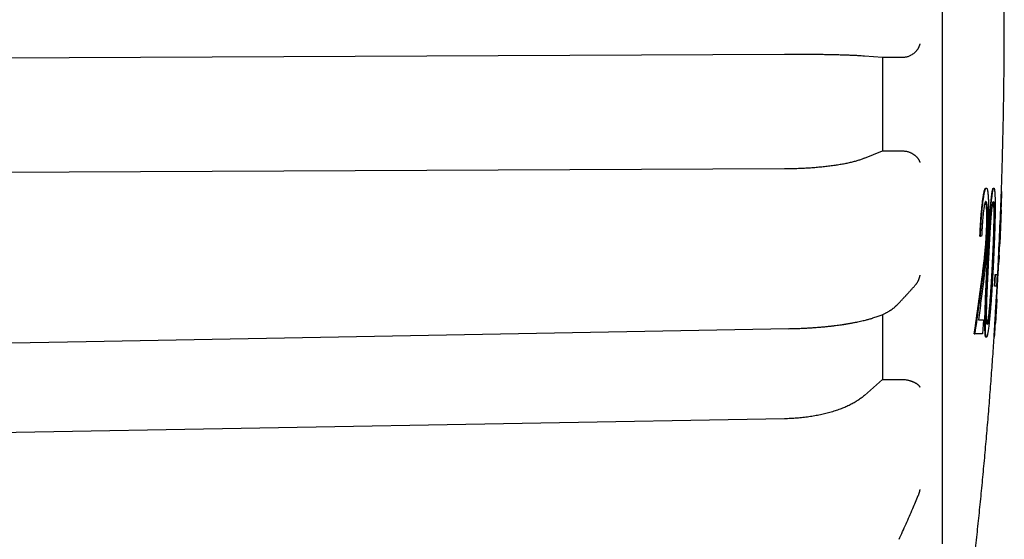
# Model space of a CAD drawing. Header units: millimetres. Extents: x 8 to 564, y 12 to 489.
# Tile 76 of 79: x 543 to 564, y 451 to 462. Entities that reach past the tile are written whole.
import ezdxf

# ---------------------------------------------------------------- set-up
doc = ezdxf.new("R2010")
doc.units = ezdxf.units.MM

msp = doc.modelspace()

# ---------------------------------------------------------------- linework, layer by layer
at = {"color": 7, "linetype": 'Continuous', "lineweight": 30}
for p, q in [((559.436, 460.948), (531.674, 460.818)), ((561.485, 460.884), (561.104, 460.913)), ((561.917, 460.886), (561.485, 460.884)), ((561.485, 460.884), (561.485, 458.932)), ((561.104, 458.777), (561.485, 458.932)), ((561.485, 458.932), (561.917, 458.931)), ((559.436, 458.556), (531.674, 458.432)), ((563.642, 458.156), (563.652, 458.156)), ((563.799, 458.156), (563.809, 458.156)), ((563.963, 457.697), (563.977, 458.081)), ((563.977, 458.081), (563.967, 458.081)), ((563.962, 457.697), (563.933, 456.989)), ((563.656, 457.261), (563.666, 457.261)), ((563.517, 457.15), (563.528, 457.15)), ((563.553, 457.15), (563.528, 457.15)), ((563.922, 456.755), (563.934, 457.02)), ((563.785, 456.589), (563.775, 456.589)), ((563.903, 456.607), (563.913, 456.607)), ((563.822, 456.105), (563.835, 456.351)), ((563.832, 456.105), (563.845, 456.351)), ((563.835, 456.351), (563.845, 456.351)), ((563.876, 456.351), (563.863, 456.105)), ((563.832, 456.105), (563.822, 456.105)), ((563.877, 456.091), (563.884, 456.091)), ((563.738, 455.826), (563.728, 455.826)), ((563.86, 455.83), (563.87, 455.83)), ((563.87, 455.83), (563.872, 455.83)), ((561.77, 455.695), (561.771, 455.697)), ((561.485, 455.512), (561.485, 454.153)), ((563.593, 455.398), (563.575, 455.111)), ((563.842, 455.314), (563.842, 455.315)), ((563.4, 455.111), (563.41, 455.111)), ((563.654, 455.037), (563.644, 455.037)), ((563.814, 455.037), (563.824, 455.037)), ((561.104, 453.817), (561.485, 454.153)), ((561.485, 454.153), (561.917, 454.153)), ((559.436, 453.332), (531.674, 452.837))]:
    msp.add_line(p, q, dxfattribs=at)
at = {"color": 7, "linetype": 'Continuous', "lineweight": 30, "flags": 128}
msp.add_lwpolyline([(531.227, 454.704), (544.845, 454.95), (559.526, 455.216)], dxfattribs=at)
at = {"color": 7, "linetype": 'Continuous', "lineweight": 30}
for points, knots in [([(562.739, 450.718), (562.739, 450.8), (562.739, 450.962), (562.739, 451.212), (562.739, 451.466), (562.739, 451.724), (562.739, 451.987), (562.739, 452.248), (562.739, 452.508), (562.739, 452.766), (562.739, 453.028), (562.739, 453.292), (562.739, 453.571), (562.739, 453.862), (562.739, 454.168), (562.739, 454.478), (562.739, 454.791), (562.739, 455.106), (562.739, 455.425), (562.739, 455.747), (562.739, 456.066), (562.739, 456.382), (562.739, 456.695), (562.739, 457.01), (562.739, 457.327), (562.739, 457.646), (562.739, 457.96), (562.739, 458.269), (562.739, 458.574), (562.739, 458.88), (562.739, 459.187), (562.739, 459.506), (562.739, 459.838), (562.739, 460.183), (562.739, 460.529), (562.739, 460.875), (562.739, 461.222), (562.739, 461.568), (562.739, 461.915), (562.739, 462.256), (562.739, 462.591), (562.739, 462.919), (562.739, 463.247), (562.739, 463.574), (562.739, 463.901), (562.739, 464.22), (562.739, 464.532), (562.739, 464.837), (562.739, 465.14), (562.739, 465.442), (562.739, 465.754), (562.739, 466.077), (562.739, 466.408), (562.739, 466.738), (562.739, 467.064), (562.739, 467.389), (562.739, 467.71), (562.739, 468.029), (562.739, 468.34), (562.739, 468.642), (562.739, 468.936), (562.739, 469.227), (562.739, 469.515), (562.739, 469.8), (562.739, 470.075), (562.739, 470.342), (562.739, 470.601), (562.739, 470.855), (562.739, 471.107), (562.739, 471.364), (562.739, 471.627), (562.739, 471.895), (562.739, 472.158), (562.739, 472.416), (562.739, 472.669), (562.739, 472.916), (562.739, 473.159), (562.739, 473.392), (562.739, 473.616), (562.739, 473.831), (562.739, 474.04), (562.739, 474.245), (562.739, 474.444), (562.739, 474.634), (562.739, 474.816), (562.739, 474.988), (562.739, 475.156), (562.739, 475.319), (562.739, 475.482), (562.739, 475.646), (562.739, 475.809), (562.739, 475.965), (562.739, 476.115), (562.739, 476.258), (562.739, 476.394), (562.739, 476.523), (562.739, 476.643), (562.739, 476.754), (562.739, 476.857), (562.739, 476.954), (562.739, 477.044), (562.739, 477.128), (562.739, 477.203), (562.739, 477.271), (562.739, 477.332), (562.739, 477.387), (562.739, 477.436), (562.739, 477.48), (562.739, 477.52), (562.739, 477.553), (562.739, 477.579), (562.739, 477.598), (562.739, 477.609), (562.739, 477.611), (562.739, 477.611)], [0, 0, 0, 0, 0.008875, 0.017751, 0.026626, 0.035502, 0.044377, 0.053253, 0.061621, 0.069989, 0.078358, 0.086726, 0.095094, 0.104434, 0.113774, 0.123113, 0.132453, 0.141793, 0.151132, 0.160472, 0.169811, 0.178687, 0.187562, 0.196438, 0.205313, 0.214189, 0.223064, 0.231432, 0.239801, 0.248169, 0.256537, 0.264906, 0.274245, 0.283585, 0.292925, 0.302264, 0.311604, 0.320943, 0.330283, 0.339623, 0.348498, 0.357374, 0.366249, 0.375125, 0.384, 0.392876, 0.401244, 0.409612, 0.41798, 0.426349, 0.434717, 0.444057, 0.453396, 0.462736, 0.472076, 0.481415, 0.490755, 0.500094, 0.509434, 0.518309, 0.527185, 0.53606, 0.544936, 0.553811, 0.562687, 0.571055, 0.579423, 0.587792, 0.59616, 0.604528, 0.613868, 0.623208, 0.632547, 0.641887, 0.651226, 0.660566, 0.669906, 0.679245, 0.688121, 0.696996, 0.705872, 0.714747, 0.723623, 0.732498, 0.740866, 0.749235, 0.757603, 0.765971, 0.77434, 0.783679, 0.793019, 0.802359, 0.811698, 0.821038, 0.830377, 0.839717, 0.849057, 0.857932, 0.866808, 0.875683, 0.884559, 0.893434, 0.902309, 0.910678, 0.919046, 0.927414, 0.935783, 0.944151, 0.953491, 0.96283, 0.97217, 0.98151, 0.990849, 1, 1, 1, 1]), ([(563.967, 458.081), (563.967, 458.1), (563.974, 458.272), (563.984, 458.598), (563.996, 459.058), (564.007, 459.518), (564.015, 459.978), (564.021, 460.438), (564.026, 460.898), (564.028, 461.358), (564.027, 461.819), (564.025, 462.279), (564.021, 462.739), (564.014, 463.199), (564.006, 463.659), (563.995, 464.119), (563.982, 464.579), (563.972, 464.893), (563.966, 465.054), (563.966, 465.061)], [0, 0, 0, 0, 0.008171, 0.074077, 0.139985, 0.205893, 0.271802, 0.337712, 0.403622, 0.469533, 0.535444, 0.601357, 0.66727, 0.733184, 0.799098, 0.865013, 0.930929, 0.996846, 1, 1, 1, 1]), ([(562.263, 461.173), (562.263, 461.173), (562.263, 461.173), (562.263, 461.17), (562.262, 461.166), (562.26, 461.158), (562.258, 461.15), (562.256, 461.142), (562.253, 461.135), (562.251, 461.127), (562.247, 461.118), (562.243, 461.108), (562.238, 461.098), (562.232, 461.086), (562.225, 461.073), (562.218, 461.06), (562.21, 461.048), (562.201, 461.036), (562.192, 461.025), (562.184, 461.015), (562.168, 460.998), (562.146, 460.976), (562.113, 460.951), (562.082, 460.932), (562.053, 460.917), (562.026, 460.906), (562, 460.898), (561.982, 460.894), (561.974, 460.892)], [0, 0, 0, 0, 0.000868, 0.002168, 0.019323, 0.039747, 0.067377, 0.086405, 0.107789, 0.131533, 0.157636, 0.186101, 0.21693, 0.250123, 0.289831, 0.328207, 0.365253, 0.400972, 0.435367, 0.468441, 0.5002, 0.596889, 0.687688, 0.772928, 0.833477, 0.891339, 0.946755, 1, 1, 1, 1]), ([(561.104, 460.913), (561.083, 460.915), (561.042, 460.918), (560.97, 460.922), (560.892, 460.926), (560.808, 460.93), (560.717, 460.933), (560.621, 460.936), (560.519, 460.939), (560.412, 460.941), (560.301, 460.943), (560.186, 460.945), (560.067, 460.947), (559.945, 460.948), (559.82, 460.948), (559.694, 460.949), (559.565, 460.949), (559.479, 460.948), (559.436, 460.948)], [0, 0, 0, 0, 0.062688, 0.125134, 0.187601, 0.250354, 0.312919, 0.375275, 0.437688, 0.500421, 0.562851, 0.625075, 0.687358, 0.749964, 0.812561, 0.874921, 0.937312, 1, 1, 1, 1]), ([(561.974, 460.892), (561.964, 460.89), (561.946, 460.887), (561.926, 460.887), (561.917, 460.886)], [0, 0, 0, 0, 0.497389, 1, 1, 1, 1]), ([(561.917, 458.931), (561.926, 458.931), (561.946, 458.93), (561.964, 458.927), (561.974, 458.926)], [0, 0, 0, 0, 0.5050424, 1, 1, 1, 1]), ([(561.974, 458.926), (561.982, 458.924), (562, 458.92), (562.026, 458.913), (562.052, 458.904), (562.073, 458.894), (562.091, 458.886), (562.105, 458.878), (562.12, 458.869), (562.134, 458.86), (562.148, 458.85), (562.161, 458.84), (562.174, 458.829), (562.185, 458.818), (562.195, 458.808), (562.205, 458.797), (562.215, 458.785), (562.224, 458.773), (562.232, 458.762), (562.239, 458.749), (562.244, 458.74), (562.248, 458.733), (562.25, 458.728), (562.252, 458.723), (562.254, 458.718), (562.256, 458.713), (562.258, 458.707), (562.26, 458.701), (562.262, 458.695), (562.263, 458.692), (562.263, 458.69), (562.263, 458.69), (562.263, 458.69), (562.263, 458.69), (562.263, 458.69), (562.263, 458.69)], [0, 0, 0, 0, 0.053307, 0.108024, 0.164408, 0.22269, 0.257665, 0.294135, 0.332136, 0.371702, 0.412857, 0.455628, 0.500034, 0.537181, 0.576128, 0.616882, 0.65945, 0.703835, 0.750042, 0.78511, 0.83367, 0.848617, 0.864488, 0.881283, 0.899002, 0.917643, 0.937207, 0.964323, 0.983824, 0.995713, 0.998806, 0.999639, 0.999878, 0.999954, 1, 1, 1, 1]), ([(561.104, 458.777), (561.083, 458.768), (561.042, 458.752), (560.97, 458.729), (560.892, 458.707), (560.808, 458.686), (560.717, 458.667), (560.621, 458.649), (560.519, 458.632), (560.412, 458.617), (560.301, 458.603), (560.186, 458.591), (560.067, 458.581), (559.945, 458.572), (559.82, 458.565), (559.694, 458.56), (559.565, 458.557), (559.479, 458.556), (559.436, 458.556)], [0, 0, 0, 0, 0.062688, 0.125134, 0.187601, 0.250354, 0.312919, 0.375275, 0.437688, 0.500421, 0.562851, 0.625075, 0.687358, 0.749964, 0.812561, 0.874921, 0.937312, 1, 1, 1, 1]), ([(563.517, 457.15), (563.518, 457.165), (563.52, 457.193), (563.522, 457.234), (563.524, 457.271), (563.525, 457.305), (563.527, 457.337), (563.53, 457.376), (563.533, 457.424), (563.536, 457.48), (563.54, 457.537), (563.545, 457.595), (563.55, 457.653), (563.555, 457.709), (563.56, 457.762), (563.566, 457.814), (563.572, 457.863), (563.578, 457.91), (563.584, 457.953), (563.59, 457.992), (563.596, 458.027), (563.602, 458.058), (563.607, 458.083), (563.613, 458.104), (563.618, 458.12), (563.623, 458.133), (563.627, 458.143), (563.632, 458.149), (563.637, 458.154), (563.64, 458.155), (563.642, 458.156)], [0, 0, 0, 0, 0.028164, 0.054077, 0.077747, 0.099186, 0.11841, 0.139446, 0.175642, 0.212287, 0.249485, 0.290899, 0.332156, 0.373452, 0.414983, 0.45694, 0.499509, 0.54237, 0.584502, 0.62609, 0.667326, 0.708407, 0.749531, 0.784388, 0.819777, 0.855832, 0.889136, 0.922066, 0.959001, 1, 1, 1, 1]), ([(563.528, 457.15), (563.528, 457.165), (563.53, 457.193), (563.532, 457.234), (563.534, 457.271), (563.535, 457.305), (563.537, 457.337), (563.54, 457.386), (563.544, 457.452), (563.55, 457.528), (563.555, 457.595), (563.56, 457.653), (563.565, 457.709), (563.571, 457.762), (563.576, 457.814), (563.582, 457.864), (563.588, 457.91), (563.594, 457.953), (563.6, 457.992), (563.606, 458.027), (563.612, 458.058), (563.617, 458.083), (563.623, 458.104), (563.628, 458.12), (563.633, 458.133), (563.637, 458.143), (563.642, 458.149), (563.647, 458.154), (563.65, 458.155), (563.652, 458.156)], [0, 0, 0, 0, 0.028187, 0.054112, 0.077784, 0.099215, 0.118422, 0.139478, 0.193965, 0.249473, 0.29092, 0.332198, 0.373501, 0.415026, 0.456964, 0.499502, 0.542399, 0.584553, 0.626149, 0.667378, 0.708438, 0.749528, 0.784437, 0.819837, 0.855861, 0.889152, 0.9221, 0.95903, 1, 1, 1, 1]), ([(563.652, 458.156), (563.653, 458.155), (563.655, 458.155), (563.658, 458.153), (563.661, 458.151), (563.663, 458.148), (563.665, 458.144), (563.669, 458.136), (563.673, 458.122), (563.677, 458.102), (563.681, 458.082), (563.683, 458.063), (563.685, 458.042), (563.688, 458.017), (563.69, 457.986), (563.692, 457.949), (563.694, 457.905), (563.696, 457.855), (563.697, 457.799), (563.698, 457.74), (563.698, 457.68), (563.698, 457.622), (563.697, 457.569), (563.696, 457.521), (563.695, 457.471), (563.694, 457.421), (563.692, 457.372), (563.69, 457.32), (563.689, 457.286), (563.688, 457.268)], [0, 0, 0, 0, 0.027009, 0.0522702, 0.0757958, 0.097601, 0.1177051, 0.1404514, 0.1965588, 0.2490998, 0.2810883, 0.3126954, 0.3440082, 0.3751158, 0.4164271, 0.4577542, 0.4993154, 0.5511045, 0.6017012, 0.6513913, 0.7004767, 0.7492704, 0.7848094, 0.8203544, 0.8560404, 0.8920006, 0.9270289, 0.9617974, 1, 1, 1, 1]), ([(563.671, 456.595), (563.672, 456.632), (563.676, 456.703), (563.681, 456.807), (563.685, 456.885), (563.688, 456.938), (563.689, 456.969), (563.691, 456.999), (563.693, 457.028), (563.694, 457.057), (563.696, 457.085), (563.698, 457.129), (563.701, 457.188), (563.705, 457.262), (563.709, 457.333), (563.714, 457.402), (563.718, 457.471), (563.723, 457.541), (563.728, 457.615), (563.734, 457.692), (563.74, 457.768), (563.745, 457.828), (563.75, 457.875), (563.753, 457.912), (563.757, 457.945), (563.76, 457.977), (563.764, 458.006), (563.768, 458.034), (563.772, 458.059), (563.775, 458.082), (563.779, 458.102), (563.783, 458.119), (563.787, 458.135), (563.791, 458.146), (563.795, 458.153), (563.798, 458.155), (563.799, 458.156)], [0, 0, 0, 0, 0.0527255, 0.102521, 0.1494077, 0.164546, 0.1793584, 0.1938461, 0.2080103, 0.2218523, 0.2353736, 0.2485757, 0.2858523, 0.3217359, 0.3562717, 0.390353, 0.425489, 0.4614247, 0.4982654, 0.5429627, 0.586081, 0.6279029, 0.6525068, 0.676826, 0.7009342, 0.7249065, 0.7488199, 0.7741321, 0.7992144, 0.8241536, 0.8490379, 0.8739562, 0.9033322, 0.9340252, 0.9662, 1, 1, 1, 1]), ([(563.681, 456.595), (563.683, 456.635), (563.686, 456.711), (563.692, 456.821), (563.697, 456.924), (563.702, 457.021), (563.706, 457.097), (563.709, 457.155), (563.712, 457.198), (563.714, 457.239), (563.716, 457.28), (563.719, 457.319), (563.721, 457.357), (563.724, 457.407), (563.728, 457.468), (563.733, 457.539), (563.737, 457.608), (563.742, 457.672), (563.747, 457.731), (563.751, 457.786), (563.756, 457.843), (563.762, 457.9), (563.768, 457.957), (563.774, 458.003), (563.779, 458.041), (563.784, 458.071), (563.788, 458.097), (563.793, 458.118), (563.797, 458.135), (563.801, 458.146), (563.805, 458.153), (563.808, 458.155), (563.809, 458.156)], [0, 0, 0, 0, 0.056399, 0.109427, 0.15911, 0.20548, 0.248577, 0.269654, 0.290279, 0.310457, 0.330198, 0.349509, 0.3684, 0.387603, 0.423651, 0.460504, 0.498277, 0.531982, 0.564756, 0.596713, 0.627977, 0.668808, 0.708974, 0.748825, 0.780462, 0.811748, 0.842854, 0.873954, 0.903349, 0.934049, 0.966218, 1, 1, 1, 1]), ([(563.809, 458.156), (563.811, 458.155), (563.813, 458.153), (563.817, 458.146), (563.82, 458.135), (563.823, 458.12), (563.825, 458.103), (563.827, 458.083), (563.829, 458.061), (563.831, 458.036), (563.832, 458.008), (563.833, 457.979), (563.834, 457.948), (563.835, 457.915), (563.835, 457.879), (563.836, 457.832), (563.836, 457.771), (563.836, 457.695), (563.835, 457.63), (563.834, 457.578), (563.834, 457.542), (563.833, 457.506), (563.832, 457.468), (563.831, 457.43), (563.83, 457.391), (563.828, 457.327), (563.826, 457.235), (563.823, 457.146), (563.82, 457.085), (563.819, 457.054), (563.818, 457.022), (563.817, 456.988), (563.815, 456.954), (563.814, 456.919), (563.812, 456.884), (563.81, 456.833), (563.807, 456.766), (563.803, 456.682), (563.8, 456.625), (563.799, 456.595)], [0, 0, 0, 0, 0.033741, 0.065768, 0.096216, 0.125244, 0.150273, 0.175234, 0.200213, 0.225298, 0.250574, 0.274192, 0.297947, 0.321915, 0.346168, 0.370778, 0.412761, 0.456215, 0.501402, 0.519995, 0.538777, 0.557762, 0.576966, 0.596404, 0.616089, 0.636037, 0.692335, 0.750962, 0.765621, 0.780688, 0.796167, 0.812059, 0.828366, 0.845092, 0.862238, 0.879807, 0.917992, 0.958052, 1, 1, 1, 1]), ([(563.641, 457.873), (563.64, 457.872), (563.637, 457.872), (563.634, 457.869), (563.63, 457.864), (563.627, 457.857), (563.624, 457.848), (563.62, 457.836), (563.616, 457.821), (563.612, 457.802), (563.608, 457.78), (563.603, 457.751), (563.598, 457.712), (563.592, 457.668), (563.587, 457.626), (563.584, 457.59), (563.579, 457.544), (563.574, 457.489), (563.57, 457.43), (563.566, 457.378), (563.563, 457.334), (563.561, 457.291), (563.558, 457.249), (563.556, 457.202), (563.554, 457.169), (563.553, 457.15)], [0, 0, 0, 0, 0.040933, 0.077637, 0.110186, 0.14291, 0.17873, 0.214479, 0.250281, 0.29116, 0.332022, 0.373099, 0.435604, 0.499858, 0.54085, 0.581855, 0.623069, 0.685689, 0.749841, 0.792043, 0.83355, 0.874452, 0.908534, 0.950371, 1, 1, 1, 1]), ([(563.656, 457.261), (563.657, 457.274), (563.658, 457.3), (563.659, 457.336), (563.66, 457.369), (563.661, 457.401), (563.662, 457.434), (563.662, 457.467), (563.663, 457.508), (563.663, 457.555), (563.662, 457.606), (563.661, 457.655), (563.66, 457.7), (563.658, 457.741), (563.655, 457.777), (563.652, 457.807), (563.649, 457.829), (563.646, 457.844), (563.643, 457.855), (563.641, 457.863), (563.638, 457.868), (563.636, 457.869), (563.636, 457.87)], [0, 0, 0, 0, 0.044089, 0.083219, 0.117463, 0.15117, 0.188533, 0.22682, 0.266176, 0.330653, 0.396062, 0.463118, 0.532487, 0.60129, 0.668202, 0.733841, 0.798858, 0.842858, 0.887169, 0.931969, 0.970148, 1, 1, 1, 1]), ([(563.641, 457.873), (563.642, 457.872), (563.644, 457.872), (563.647, 457.869), (563.649, 457.866), (563.652, 457.86), (563.654, 457.852), (563.656, 457.842), (563.659, 457.828), (563.662, 457.807), (563.665, 457.777), (563.668, 457.741), (563.67, 457.7), (563.671, 457.655), (563.672, 457.614), (563.673, 457.58), (563.673, 457.554), (563.673, 457.528), (563.673, 457.497), (563.672, 457.462), (563.672, 457.423), (563.671, 457.385), (563.67, 457.347), (563.668, 457.306), (563.667, 457.277), (563.666, 457.261)], [0, 0, 0, 0, 0.041399, 0.078346, 0.110899, 0.14358, 0.179397, 0.214985, 0.250448, 0.311377, 0.372937, 0.435741, 0.500368, 0.565381, 0.628272, 0.659125, 0.689686, 0.72004, 0.750274, 0.793153, 0.834795, 0.875417, 0.910656, 0.952141, 1, 1, 1, 1]), ([(563.699, 456.589), (563.701, 456.622), (563.704, 456.686), (563.709, 456.777), (563.712, 456.849), (563.715, 456.903), (563.717, 456.939), (563.719, 456.975), (563.721, 457.015), (563.724, 457.067), (563.727, 457.129), (563.731, 457.198), (563.734, 457.25), (563.736, 457.286), (563.737, 457.306), (563.739, 457.326), (563.74, 457.346), (563.741, 457.365), (563.742, 457.384), (563.745, 457.42), (563.748, 457.47), (563.753, 457.533), (563.757, 457.587), (563.761, 457.632), (563.765, 457.669), (563.768, 457.703), (563.772, 457.736), (563.776, 457.766), (563.779, 457.793), (563.783, 457.817), (563.786, 457.833), (563.788, 457.842), (563.789, 457.848), (563.79, 457.853), (563.791, 457.857), (563.792, 457.861), (563.794, 457.865), (563.795, 457.868), (563.798, 457.871), (563.799, 457.872), (563.8, 457.873)], [0, 0, 0, 0, 0.059564, 0.115259, 0.167104, 0.190217, 0.212481, 0.2339, 0.256251, 0.284164, 0.328935, 0.371576, 0.41216, 0.42538, 0.438379, 0.451162, 0.463733, 0.476096, 0.488256, 0.500217, 0.545386, 0.588778, 0.630658, 0.661257, 0.691306, 0.720948, 0.750331, 0.781798, 0.813001, 0.844129, 0.875372, 0.886348, 0.897072, 0.907553, 0.917801, 0.927828, 0.937645, 0.953801, 0.974576, 1, 1, 1, 1]), ([(563.8, 457.873), (563.801, 457.872), (563.802, 457.871), (563.804, 457.868), (563.805, 457.865), (563.806, 457.86), (563.808, 457.854), (563.809, 457.845), (563.81, 457.834), (563.811, 457.821), (563.813, 457.805), (563.814, 457.789), (563.815, 457.77), (563.815, 457.75), (563.816, 457.723), (563.817, 457.687), (563.818, 457.639), (563.818, 457.597), (563.817, 457.561), (563.817, 457.536), (563.817, 457.509), (563.817, 457.481), (563.816, 457.452), (563.816, 457.422), (563.815, 457.377), (563.813, 457.316), (563.811, 457.238), (563.809, 457.166), (563.807, 457.104), (563.805, 457.051), (563.803, 457.001), (563.801, 456.941), (563.798, 456.871), (563.794, 456.783), (563.789, 456.688), (563.786, 456.623), (563.785, 456.589)], [0, 0, 0, 0, 0.0225374, 0.0416364, 0.0573176, 0.0722167, 0.089511, 0.107699, 0.1268311, 0.1479151, 0.1689302, 0.1899345, 0.2109859, 0.2321421, 0.2534598, 0.291115, 0.3300397, 0.3705829, 0.3885362, 0.4068659, 0.4255927, 0.4447361, 0.4643143, 0.4843443, 0.504842, 0.5527035, 0.6025064, 0.6544169, 0.6860561, 0.7185053, 0.7517898, 0.778203, 0.8279215, 0.8814356, 0.9387844, 1, 1, 1, 1]), ([(563.795, 457.866), (563.795, 457.866), (563.795, 457.864), (563.796, 457.86), (563.798, 457.854), (563.799, 457.845), (563.8, 457.832), (563.802, 457.814), (563.804, 457.789), (563.805, 457.761), (563.806, 457.732), (563.807, 457.705), (563.807, 457.678), (563.807, 457.649), (563.807, 457.619), (563.807, 457.578), (563.807, 457.526), (563.806, 457.461), (563.805, 457.405), (563.804, 457.36), (563.804, 457.328), (563.803, 457.295), (563.802, 457.261), (563.801, 457.227), (563.8, 457.191), (563.798, 457.15), (563.797, 457.104), (563.795, 457.051), (563.793, 457.001), (563.791, 456.941), (563.788, 456.87), (563.784, 456.782), (563.779, 456.688), (563.776, 456.623), (563.775, 456.589)], [0, 0, 0, 0, 0.005698, 0.021426, 0.0397, 0.058874, 0.079, 0.112371, 0.145615, 0.178939, 0.212546, 0.236266, 0.260407, 0.285053, 0.310284, 0.336174, 0.380965, 0.428059, 0.477702, 0.49912, 0.520891, 0.54303, 0.565551, 0.588468, 0.611794, 0.635541, 0.668903, 0.703112, 0.738195, 0.76607, 0.818529, 0.874978, 0.935457, 1, 1, 1, 1]), ([(563.569, 456.337), (563.572, 456.355), (563.576, 456.389), (563.582, 456.436), (563.587, 456.474), (563.59, 456.502), (563.592, 456.522), (563.595, 456.543), (563.599, 456.577), (563.604, 456.622), (563.609, 456.662), (563.612, 456.689), (563.613, 456.702), (563.615, 456.715), (563.616, 456.728), (563.617, 456.741), (563.619, 456.761), (563.622, 456.787), (563.625, 456.819), (563.628, 456.85), (563.631, 456.88), (563.634, 456.909), (563.636, 456.937), (563.638, 456.963), (563.641, 456.993), (563.643, 457.027), (563.646, 457.065), (563.648, 457.102), (563.65, 457.138), (563.652, 457.174), (563.654, 457.216), (563.656, 457.245), (563.656, 457.261)], [0, 0, 0, 0, 0.066306, 0.125202, 0.176691, 0.203564, 0.227865, 0.249596, 0.283065, 0.348171, 0.409896, 0.425507, 0.440888, 0.45604, 0.470963, 0.485659, 0.500127, 0.537457, 0.572943, 0.606607, 0.638471, 0.668563, 0.696918, 0.723575, 0.748581, 0.784635, 0.820546, 0.856411, 0.888194, 0.919941, 0.95719, 1, 1, 1, 1]), ([(563.666, 457.261), (563.666, 457.248), (563.665, 457.224), (563.663, 457.191), (563.662, 457.161), (563.66, 457.133), (563.659, 457.109), (563.657, 457.087), (563.656, 457.067), (563.655, 457.047), (563.653, 457.028), (563.652, 457.009), (563.65, 456.983), (563.647, 456.95), (563.644, 456.909), (563.641, 456.876), (563.639, 456.851), (563.637, 456.836), (563.636, 456.82), (563.634, 456.804), (563.632, 456.788), (563.631, 456.771), (563.627, 456.738), (563.622, 456.689), (563.616, 456.639), (563.612, 456.602), (563.609, 456.58), (563.607, 456.559), (563.605, 456.54), (563.602, 456.516), (563.598, 456.484), (563.593, 456.441), (563.586, 456.391), (563.582, 456.356), (563.579, 456.337)], [0, 0, 0, 0, 0.034002, 0.064599, 0.091816, 0.115688, 0.140677, 0.159052, 0.177443, 0.195864, 0.214327, 0.232845, 0.251431, 0.289331, 0.330985, 0.376533, 0.392767, 0.409459, 0.426611, 0.444227, 0.462308, 0.480858, 0.499878, 0.572252, 0.65011, 0.675722, 0.701882, 0.728591, 0.753455, 0.770918, 0.815851, 0.869008, 0.93039, 1, 1, 1, 1]), ([(563.688, 457.268), (563.687, 457.255), (563.686, 457.232), (563.685, 457.199), (563.683, 457.169), (563.682, 457.142), (563.681, 457.117), (563.678, 457.078), (563.675, 457.025), (563.671, 456.965), (563.667, 456.912), (563.664, 456.867), (563.66, 456.82), (563.656, 456.774), (563.651, 456.726), (563.648, 456.687), (563.644, 456.655), (563.642, 456.63), (563.639, 456.605), (563.637, 456.579), (563.634, 456.553), (563.631, 456.525), (563.627, 456.495), (563.624, 456.463), (563.621, 456.434), (563.617, 456.401), (563.612, 456.361), (563.606, 456.31), (563.599, 456.254), (563.594, 456.215), (563.592, 456.195)], [0, 0, 0, 0, 0.029149, 0.055632, 0.079455, 0.100628, 0.119162, 0.139787, 0.194168, 0.249881, 0.28807, 0.327521, 0.368337, 0.410614, 0.454435, 0.499878, 0.523613, 0.547891, 0.572716, 0.598091, 0.624019, 0.650502, 0.682431, 0.71514, 0.748632, 0.773118, 0.820962, 0.874721, 0.9344, 1, 1, 1, 1]), ([(563.933, 456.989), (563.933, 456.994), (563.933, 457.004), (563.934, 457.016), (563.934, 457.026), (563.935, 457.033), (563.935, 457.039), (563.935, 457.043), (563.935, 457.044), (563.935, 457.045)], [0, 0, 0, 0, 0.163607, 0.310664, 0.441279, 0.566319, 0.703413, 0.847899, 1, 1, 1, 1]), ([(563.922, 456.755), (563.922, 456.755), (563.922, 456.753), (563.921, 456.748), (563.921, 456.739), (563.921, 456.729), (563.92, 456.719), (563.919, 456.707), (563.918, 456.69), (563.917, 456.666), (563.915, 456.639), (563.914, 456.618), (563.913, 456.607)], [0, 0, 0, 0, 0.007829, 0.099537, 0.177035, 0.259866, 0.348079, 0.412915, 0.538302, 0.677874, 0.831745, 1, 1, 1, 1]), ([(563.644, 455.037), (563.643, 455.037), (563.641, 455.038), (563.638, 455.043), (563.635, 455.051), (563.633, 455.061), (563.631, 455.074), (563.629, 455.09), (563.627, 455.109), (563.626, 455.132), (563.625, 455.157), (563.623, 455.19), (563.622, 455.233), (563.622, 455.289), (563.622, 455.339), (563.623, 455.378), (563.623, 455.404), (563.623, 455.431), (563.624, 455.459), (563.624, 455.488), (563.625, 455.518), (563.626, 455.548), (563.627, 455.596), (563.629, 455.661), (563.632, 455.748), (563.635, 455.829), (563.638, 455.903), (563.64, 455.952), (563.641, 455.986), (563.642, 456.004), (563.643, 456.022), (563.644, 456.041), (563.645, 456.059), (563.647, 456.101), (563.65, 456.169), (563.654, 456.265), (563.659, 456.369), (563.665, 456.48), (563.669, 456.556), (563.671, 456.595)], [0, 0, 0, 0, 0.0272784, 0.0533621, 0.0783171, 0.1022188, 0.125153, 0.1502458, 0.1752002, 0.2001052, 0.2250506, 0.2501255, 0.2895837, 0.3294998, 0.370229, 0.3857855, 0.4015201, 0.4174491, 0.4335881, 0.449952, 0.4665551, 0.4834113, 0.5005337, 0.5429809, 0.5871595, 0.6332565, 0.6648146, 0.6973229, 0.7059992, 0.714744, 0.723558, 0.7324418, 0.7413959, 0.750421, 0.7936104, 0.8401226, 0.8900021, 0.9432847, 1, 1, 1, 1]), ([(563.654, 455.037), (563.653, 455.037), (563.65, 455.039), (563.647, 455.046), (563.644, 455.057), (563.641, 455.072), (563.639, 455.09), (563.637, 455.109), (563.636, 455.132), (563.635, 455.157), (563.634, 455.186), (563.633, 455.221), (563.632, 455.261), (563.632, 455.305), (563.632, 455.358), (563.633, 455.422), (563.635, 455.498), (563.636, 455.563), (563.638, 455.614), (563.639, 455.649), (563.64, 455.685), (563.641, 455.722), (563.642, 455.76), (563.644, 455.799), (563.646, 455.851), (563.648, 455.916), (563.652, 455.995), (563.655, 456.057), (563.657, 456.1), (563.658, 456.123), (563.659, 456.147), (563.66, 456.171), (563.661, 456.196), (563.663, 456.233), (563.665, 456.283), (563.669, 456.364), (563.674, 456.469), (563.678, 456.552), (563.681, 456.595)], [0, 0, 0, 0, 0.033926, 0.065998, 0.096351, 0.125145, 0.15027, 0.175241, 0.200146, 0.225075, 0.250117, 0.279707, 0.309498, 0.339642, 0.370286, 0.412158, 0.455475, 0.500515, 0.518523, 0.536826, 0.55544, 0.57438, 0.593661, 0.613296, 0.6333, 0.670968, 0.709986, 0.750417, 0.761393, 0.772592, 0.784015, 0.795665, 0.80754, 0.819644, 0.849076, 0.879785, 0.937823, 1, 1, 1, 1]), ([(563.799, 456.595), (563.797, 456.556), (563.793, 456.48), (563.787, 456.369), (563.781, 456.266), (563.775, 456.169), (563.771, 456.094), (563.767, 456.038), (563.765, 455.999), (563.762, 455.961), (563.76, 455.924), (563.757, 455.887), (563.755, 455.851), (563.752, 455.816), (563.749, 455.769), (563.744, 455.711), (563.739, 455.644), (563.734, 455.587), (563.73, 455.538), (563.726, 455.498), (563.723, 455.459), (563.719, 455.422), (563.716, 455.387), (563.711, 455.343), (563.705, 455.291), (563.698, 455.235), (563.692, 455.192), (563.687, 455.158), (563.683, 455.133), (563.679, 455.11), (563.675, 455.091), (563.671, 455.073), (563.667, 455.058), (563.663, 455.047), (563.658, 455.039), (563.655, 455.037), (563.654, 455.037)], [0, 0, 0, 0, 0.056095, 0.108898, 0.158442, 0.20477, 0.24793, 0.266982, 0.285763, 0.304279, 0.322539, 0.34055, 0.35832, 0.375857, 0.393171, 0.428761, 0.463499, 0.49748, 0.520223, 0.542517, 0.564393, 0.585881, 0.607014, 0.627828, 0.668636, 0.708622, 0.748117, 0.773757, 0.799032, 0.824025, 0.848822, 0.873511, 0.903128, 0.933978, 0.966222, 1, 1, 1, 1]), ([(563.672, 455.305), (563.671, 455.306), (563.67, 455.307), (563.669, 455.309), (563.667, 455.312), (563.666, 455.315), (563.665, 455.32), (563.664, 455.326), (563.663, 455.334), (563.662, 455.344), (563.661, 455.356), (563.66, 455.371), (563.659, 455.387), (563.659, 455.406), (563.658, 455.426), (563.657, 455.453), (563.657, 455.49), (563.657, 455.538), (563.658, 455.589), (563.659, 455.641), (563.66, 455.68), (563.66, 455.708), (563.661, 455.723), (563.661, 455.738), (563.662, 455.753), (563.662, 455.769), (563.663, 455.802), (563.665, 455.856), (563.668, 455.933), (563.671, 456.001), (563.673, 456.057), (563.675, 456.101), (563.677, 456.145), (563.679, 456.187), (563.682, 456.24), (563.685, 456.308), (563.69, 456.396), (563.694, 456.491), (563.697, 456.556), (563.699, 456.589)], [0, 0, 0, 0, 0.019804, 0.036976, 0.051526, 0.063468, 0.078905, 0.094574, 0.110515, 0.126767, 0.146935, 0.167375, 0.188143, 0.209292, 0.230873, 0.252933, 0.291794, 0.331443, 0.372252, 0.407682, 0.444356, 0.454189, 0.464121, 0.474155, 0.484294, 0.494541, 0.504897, 0.549637, 0.597954, 0.65005, 0.67597, 0.70278, 0.730493, 0.75728, 0.778273, 0.827902, 0.881383, 0.938742, 1, 1, 1, 1]), ([(563.775, 456.589), (563.773, 456.566), (563.771, 456.521), (563.768, 456.454), (563.764, 456.391), (563.761, 456.33), (563.757, 456.272), (563.754, 456.214), (563.75, 456.152), (563.746, 456.087), (563.742, 456.023), (563.738, 455.96), (563.733, 455.895), (563.73, 455.85), (563.728, 455.826)], [0, 0, 0, 0, 0.0895081, 0.1753569, 0.2575713, 0.3361799, 0.4112153, 0.4827151, 0.5639945, 0.6532604, 0.7372085, 0.8165383, 0.9037668, 1, 1, 1, 1]), ([(563.785, 456.589), (563.783, 456.566), (563.781, 456.521), (563.778, 456.455), (563.774, 456.391), (563.771, 456.33), (563.767, 456.272), (563.764, 456.214), (563.76, 456.152), (563.756, 456.087), (563.752, 456.023), (563.748, 455.96), (563.743, 455.895), (563.74, 455.85), (563.738, 455.826)], [0, 0, 0, 0, 0.08948, 0.175311, 0.257519, 0.336131, 0.411182, 0.482707, 0.56391, 0.653149, 0.737184, 0.816493, 0.903718, 1, 1, 1, 1]), ([(563.863, 455.83), (563.863, 455.834), (563.873, 455.99), (563.887, 456.249), (563.899, 456.505), (563.904, 456.607)], [0, 0, 0, 0, 0.011917, 0.603421, 1, 1, 1, 1]), ([(563.884, 456.091), (563.885, 456.115), (563.888, 456.164), (563.892, 456.233), (563.895, 456.297), (563.898, 456.348), (563.9, 456.388), (563.902, 456.419), (563.904, 456.449), (563.906, 456.487), (563.908, 456.533), (563.911, 456.576), (563.912, 456.599), (563.913, 456.607)], [0, 0, 0, 0, 0.12921, 0.249429, 0.361377, 0.465944, 0.525209, 0.584041, 0.642619, 0.701123, 0.818593, 0.937932, 1, 1, 1, 1]), ([(562.263, 456.336), (562.263, 456.336), (562.263, 456.336), (562.263, 456.333), (562.262, 456.327), (562.26, 456.318), (562.258, 456.308), (562.256, 456.299), (562.253, 456.29), (562.251, 456.28), (562.247, 456.269), (562.243, 456.257), (562.238, 456.244), (562.232, 456.23), (562.225, 456.215), (562.218, 456.199), (562.21, 456.184), (562.201, 456.17), (562.192, 456.157), (562.184, 456.145), (562.173, 456.13), (562.165, 456.121), (562.159, 456.116)], [0, 0, 0, 0, 0.001582, 0.003952, 0.035225, 0.072456, 0.122823, 0.157508, 0.196491, 0.239773, 0.287358, 0.339247, 0.395445, 0.455954, 0.528338, 0.598294, 0.665826, 0.730938, 0.793637, 0.853928, 0.911822, 1, 1, 1, 1]), ([(561.771, 455.697), (561.782, 455.707), (561.801, 455.727), (561.829, 455.757), (561.855, 455.784), (561.879, 455.809), (561.901, 455.832), (561.921, 455.853), (561.938, 455.871), (561.953, 455.888), (561.967, 455.902), (561.979, 455.915), (561.99, 455.927), (562.001, 455.939), (562.013, 455.953), (562.028, 455.968), (562.044, 455.986), (562.062, 456.006), (562.081, 456.027), (562.102, 456.05), (562.124, 456.074), (562.143, 456.096), (562.155, 456.11), (562.16, 456.115)], [0, 0, 0, 0, 0.07459, 0.144389, 0.209398, 0.269617, 0.325046, 0.375687, 0.419048, 0.458152, 0.492999, 0.52359, 0.549925, 0.57797, 0.610808, 0.648439, 0.690862, 0.738077, 0.790084, 0.843507, 0.901191, 0.963133, 1, 1, 1, 1]), ([(563.87, 455.83), (563.87, 455.836), (563.871, 455.856), (563.873, 455.894), (563.876, 455.941), (563.878, 455.988), (563.881, 456.037), (563.883, 456.072), (563.884, 456.091)], [0, 0, 0, 0, 0.06309, 0.248588, 0.440372, 0.601309, 0.78774, 1, 1, 1, 1]), ([(563.728, 455.826), (563.726, 455.8), (563.722, 455.75), (563.716, 455.68), (563.71, 455.615), (563.705, 455.557), (563.699, 455.505), (563.694, 455.464), (563.69, 455.432), (563.687, 455.406), (563.683, 455.383), (563.68, 455.363), (563.677, 455.347), (563.674, 455.333), (563.671, 455.323), (563.669, 455.316), (563.668, 455.313), (563.667, 455.312)], [0, 0, 0, 0, 0.104466, 0.20339, 0.29732, 0.386897, 0.472857, 0.556034, 0.612407, 0.668169, 0.723564, 0.778842, 0.834255, 0.88258, 0.9285, 0.972205, 1, 1, 1, 1]), ([(563.738, 455.826), (563.736, 455.8), (563.732, 455.75), (563.726, 455.68), (563.721, 455.625), (563.718, 455.585), (563.715, 455.557), (563.712, 455.53), (563.709, 455.505), (563.707, 455.482), (563.704, 455.457), (563.7, 455.432), (563.697, 455.406), (563.693, 455.383), (563.69, 455.363), (563.687, 455.347), (563.684, 455.333), (563.681, 455.323), (563.679, 455.315), (563.677, 455.311), (563.674, 455.307), (563.673, 455.306), (563.672, 455.305)], [0, 0, 0, 0, 0.094007, 0.183039, 0.267589, 0.30837, 0.348254, 0.387326, 0.425678, 0.463406, 0.500612, 0.551295, 0.601459, 0.651326, 0.70112, 0.751068, 0.794478, 0.835815, 0.875252, 0.907775, 0.949333, 1, 1, 1, 1]), ([(563.815, 455.044), (563.815, 455.044), (563.815, 455.046), (563.815, 455.051), (563.816, 455.061), (563.817, 455.073), (563.818, 455.092), (563.819, 455.118), (563.821, 455.157), (563.824, 455.202), (563.827, 455.251), (563.83, 455.301), (563.833, 455.351), (563.836, 455.403), (563.839, 455.458), (563.842, 455.509), (563.844, 455.556), (563.847, 455.6), (563.849, 455.643), (563.852, 455.687), (563.854, 455.731), (563.857, 455.779), (563.859, 455.813), (563.86, 455.83)], [0, 0, 0, 0, 0.0010657, 0.0475448, 0.0921857, 0.1351215, 0.1765018, 0.2445745, 0.3124425, 0.3807708, 0.4502114, 0.5064536, 0.5617919, 0.6165263, 0.6709672, 0.72543, 0.7627422, 0.8014292, 0.841593, 0.8785871, 0.9145618, 0.9550155, 1, 1, 1, 1]), ([(563.824, 455.037), (563.824, 455.038), (563.825, 455.04), (563.825, 455.05), (563.826, 455.066), (563.827, 455.086), (563.829, 455.108), (563.83, 455.131), (563.832, 455.157), (563.833, 455.187), (563.835, 455.219), (563.838, 455.261), (563.841, 455.313), (563.844, 455.376), (563.848, 455.444), (563.852, 455.506), (563.855, 455.564), (563.858, 455.615), (563.861, 455.665), (563.864, 455.717), (563.867, 455.771), (563.869, 455.81), (563.87, 455.83)], [0, 0, 0, 0, 0.068309, 0.132479, 0.192861, 0.249879, 0.291317, 0.332567, 0.373806, 0.415216, 0.456973, 0.49925, 0.563198, 0.625927, 0.687978, 0.749908, 0.789748, 0.831243, 0.874536, 0.91084, 0.952634, 1, 1, 1, 1]), ([(563.872, 455.83), (563.871, 455.81), (563.869, 455.771), (563.865, 455.716), (563.863, 455.668), (563.861, 455.631), (563.859, 455.605), (563.858, 455.586), (563.857, 455.568), (563.856, 455.55), (563.854, 455.524), (563.853, 455.492), (563.85, 455.452), (563.848, 455.413), (563.846, 455.378), (563.845, 455.354), (563.844, 455.339), (563.843, 455.331), (563.843, 455.328), (563.843, 455.328)], [0, 0, 0, 0, 0.084644, 0.161573, 0.231061, 0.293482, 0.323599, 0.353473, 0.383149, 0.412679, 0.442111, 0.515568, 0.589517, 0.687193, 0.785586, 0.885911, 0.935871, 0.985463, 1, 1, 1, 1]), ([(560.899, 455.345), (560.922, 455.349), (560.965, 455.358), (561.024, 455.371), (561.077, 455.383), (561.124, 455.394), (561.164, 455.405), (561.199, 455.414), (561.23, 455.423), (561.258, 455.431), (561.29, 455.441), (561.327, 455.453), (561.37, 455.468), (561.414, 455.483), (561.454, 455.499), (561.489, 455.514), (561.517, 455.527), (561.543, 455.539), (561.566, 455.55), (561.587, 455.562), (561.609, 455.574), (561.629, 455.586), (561.645, 455.596), (561.658, 455.604), (561.669, 455.611), (561.679, 455.619), (561.691, 455.627), (561.703, 455.636), (561.717, 455.647), (561.733, 455.661), (561.751, 455.677), (561.763, 455.689), (561.77, 455.695)], [0, 0, 0, 0, 0.05703, 0.109563, 0.157619, 0.201209, 0.24034, 0.274432, 0.30469, 0.333023, 0.359634, 0.404506, 0.451551, 0.501256, 0.55355, 0.592703, 0.62908, 0.661978, 0.69194, 0.720703, 0.749821, 0.782359, 0.803624, 0.822053, 0.836947, 0.852064, 0.870672, 0.888011, 0.909406, 0.935171, 0.965333, 1, 1, 1, 1]), ([(559.525, 455.215), (559.559, 455.216), (559.627, 455.217), (559.729, 455.221), (559.829, 455.225), (559.924, 455.23), (560.013, 455.236), (560.102, 455.242), (560.19, 455.249), (560.276, 455.257), (560.354, 455.265), (560.429, 455.273), (560.499, 455.282), (560.564, 455.29), (560.621, 455.298), (560.663, 455.304), (560.693, 455.309), (560.713, 455.312), (560.731, 455.315), (560.747, 455.318), (560.764, 455.321), (560.784, 455.324), (560.807, 455.328), (560.834, 455.333), (560.866, 455.338), (560.888, 455.343), (560.899, 455.345)], [0, 0, 0, 0, 0.067408, 0.137837, 0.205283, 0.269766, 0.331305, 0.389908, 0.455214, 0.516413, 0.573359, 0.626062, 0.680821, 0.730143, 0.774049, 0.812535, 0.829745, 0.845596, 0.860089, 0.873721, 0.885842, 0.901523, 0.920771, 0.943593, 0.969999, 1, 1, 1, 1]), ([(562.739, 445.561), (562.751, 445.635), (562.787, 445.859), (562.846, 446.236), (562.916, 446.69), (562.983, 447.145), (563.048, 447.601), (563.112, 448.056), (563.173, 448.512), (563.232, 448.969), (563.289, 449.425), (563.343, 449.882), (563.396, 450.339), (563.447, 450.796), (563.495, 451.254), (563.541, 451.712), (563.586, 452.17), (563.628, 452.628), (563.668, 453.086), (563.706, 453.545), (563.742, 454.003), (563.775, 454.462), (563.8, 454.809), (563.812, 455.003), (563.815, 455.044)], [0, 0, 0, 0, 0.023314, 0.071499, 0.119685, 0.167871, 0.216057, 0.264244, 0.312432, 0.36062, 0.408808, 0.456997, 0.505187, 0.553377, 0.601568, 0.649759, 0.697951, 0.746143, 0.794336, 0.842529, 0.890723, 0.938918, 0.987112, 1, 1, 1, 1]), ([(563.575, 455.111), (563.558, 455.111), (563.525, 455.111), (563.47, 455.111), (563.43, 455.111), (563.41, 455.111)], [0, 0, 0, 0, 0.333336, 0.666664, 1, 1, 1, 1]), ([(561.917, 454.153), (561.926, 454.153), (561.946, 454.153), (561.964, 454.15), (561.974, 454.149)], [0, 0, 0, 0, 0.505042, 1, 1, 1, 1]), ([(561.974, 454.149), (561.982, 454.147), (562, 454.144), (562.026, 454.138), (562.052, 454.131), (562.073, 454.125), (562.091, 454.118), (562.105, 454.113), (562.12, 454.107), (562.134, 454.101), (562.148, 454.094), (562.161, 454.087), (562.174, 454.08), (562.185, 454.073), (562.195, 454.067), (562.205, 454.06), (562.215, 454.052), (562.224, 454.045), (562.232, 454.037), (562.239, 454.03), (562.244, 454.024), (562.248, 454.019), (562.25, 454.017), (562.252, 454.014), (562.254, 454.011), (562.256, 454.008), (562.258, 454.004), (562.26, 454), (562.262, 453.997), (562.263, 453.995), (562.263, 453.994), (562.263, 453.994), (562.263, 453.994), (562.263, 453.994), (562.263, 453.994), (562.263, 453.994)], [0, 0, 0, 0, 0.053307, 0.108024, 0.164408, 0.22269, 0.257665, 0.294135, 0.332136, 0.371702, 0.412857, 0.455628, 0.500034, 0.537181, 0.576128, 0.616882, 0.65945, 0.703835, 0.750042, 0.78511, 0.83367, 0.848617, 0.864488, 0.881283, 0.899002, 0.917643, 0.937207, 0.964323, 0.983824, 0.995713, 0.998806, 0.999639, 0.999878, 0.999954, 1, 1, 1, 1]), ([(561.104, 453.817), (561.083, 453.8), (561.042, 453.765), (560.97, 453.715), (560.892, 453.668), (560.808, 453.623), (560.717, 453.58), (560.621, 453.541), (560.519, 453.504), (560.412, 453.471), (560.301, 453.441), (560.186, 453.414), (560.067, 453.391), (559.945, 453.372), (559.82, 453.356), (559.694, 453.344), (559.565, 453.335), (559.479, 453.333), (559.436, 453.332)], [0, 0, 0, 0, 0.062688, 0.125134, 0.187601, 0.250354, 0.312919, 0.375275, 0.437688, 0.500421, 0.562851, 0.625075, 0.687358, 0.749964, 0.812561, 0.874921, 0.937312, 1, 1, 1, 1]), ([(561.829, 450.812), (561.878, 450.919), (561.975, 451.133), (562.108, 451.438), (562.19, 451.637), (562.228, 451.728)], [0, 0, 0, 0, 0.350827, 0.701591, 1, 1, 1, 1]), ([(562.263, 451.855), (562.263, 451.855), (562.263, 451.855), (562.263, 451.852), (562.262, 451.845), (562.26, 451.835), (562.258, 451.824), (562.256, 451.814), (562.253, 451.804), (562.251, 451.793), (562.247, 451.78), (562.243, 451.767), (562.238, 451.753), (562.233, 451.74), (562.23, 451.731), (562.228, 451.728)], [0, 0, 0, 0, 0.003181, 0.007951, 0.070861, 0.145757, 0.247078, 0.316854, 0.395274, 0.482343, 0.578067, 0.682452, 0.795503, 0.917226, 1, 1, 1, 1])]:
    msp.add_open_spline(points, degree=3, knots=knots, dxfattribs=at)
for points in [[(563.903, 456.607), (563.915, 456.853), (563.939, 457.344), (563.957, 457.835), (563.967, 458.081)], [(563.913, 456.607), (563.925, 456.853), (563.949, 457.344), (563.967, 457.835), (563.977, 458.081)], [(563.4, 455.111), (563.43, 455.316), (563.49, 455.724), (563.543, 456.133), (563.569, 456.337)], [(563.579, 456.337), (563.553, 456.133), (563.5, 455.724), (563.44, 455.316), (563.41, 455.111)], [(563.845, 456.351), (563.851, 456.351), (563.863, 456.351), (563.872, 456.351), (563.876, 456.351)], [(563.592, 456.195), (563.575, 456.062), (563.541, 455.796), (563.504, 455.531), (563.485, 455.398)], [(563.863, 456.105), (563.859, 456.105), (563.85, 456.105), (563.838, 456.105), (563.832, 456.105)], [(563.485, 455.398), (563.504, 455.398), (563.542, 455.398), (563.576, 455.398), (563.593, 455.398)]]:
    msp.add_open_spline(points, degree=3, dxfattribs=at)

doc.saveas('drawing.dxf')
